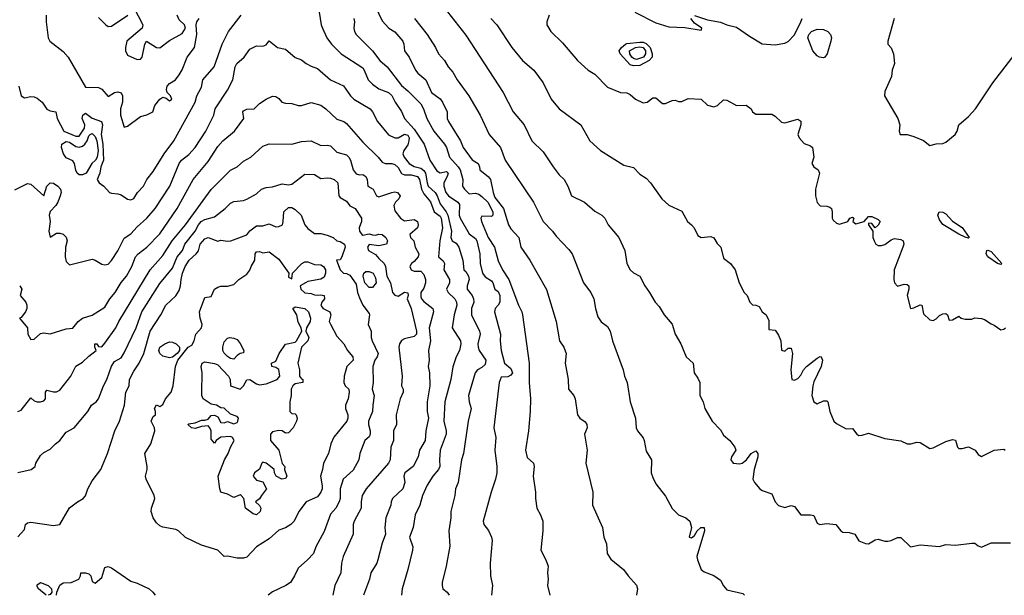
# Model space of a CAD drawing. Header units: metres. Extents: x -51132 to -49532, y -231222 to -229437.
# Tile 147 of 256: x -50122 to -49969, y -231222 to -231132. Entities that reach past the tile are written whole.
import ezdxf

# ---------------------------------------------------------------- set-up
doc = ezdxf.new("R2010")
doc.units = ezdxf.units.M
for name, color, linetype in [('CONTOUR_HALF', 8, 'Continuous'), ('CONTOUR_INDEX', 1, 'Continuous'), ('CONTOUR_INTER', 3, 'Continuous')]:
    doc.layers.add(name, color=color, linetype=linetype)

msp = doc.modelspace()

# ---------------------------------------------------------------- linework, layer by layer
at = {"layer": 'CONTOUR_HALF'}
for points, elevation in [([(-50057.7, -231128.26), (-50052.58, -231134.84), (-50046.76, -231143.76), (-50045.25, -231146.76), (-50043.53, -231148.76), (-50042.35, -231151.26), (-50040.58, -231152.96), (-50039.03, -231155.26), (-50038.08, -231156.51), (-50037.34, -231157.26), (-50036.77, -231158.26), (-50036.17, -231159.76), (-50034.15, -231160.76), (-50032.58, -231162.14), (-50031.48, -231162.76), (-50031.02, -231163.26), (-50030.48, -231164.26), (-50028.81, -231166.26), (-50027.92, -231168.26), (-50027.57, -231170.26), (-50027.1, -231171.26), (-50026.58, -231171.73), (-50025.57, -231172.26), (-50024.81, -231173.76), (-50024.07, -231174.76), (-50023.19, -231176.26), (-50022.58, -231176.92), (-50021.78, -231178.26), (-50020.58, -231179.71), (-50020.07, -231181.26), (-50019.21, -231182.76), (-50018.37, -231184.76), (-50017.29, -231185.76), (-50017.14, -231187.26), (-50016.58, -231188.04), (-50016.27, -231188.76), (-50016.29, -231190.76), (-50015.75, -231191.76), (-50015.51, -231192.76), (-50014.33, -231194.76), (-50013.08, -231196.07), (-50012.58, -231196.93), (-50011.62, -231197.76), (-50010.85, -231198.76), (-50010.67, -231199.26), (-50011.37, -231200.26), (-50011.46, -231200.76), (-50011.08, -231201.27), (-50010.08, -231201.38), (-50009.71, -231201.26), (-50009.05, -231200.76), (-50008.32, -231199.76), (-50007.58, -231199.35), (-50007.28, -231199.76), (-50007.28, -231200.26), (-50007.84, -231202.26), (-50008.02, -231203.76), (-50007.78, -231204.26), (-50006.98, -231205.26), (-50006.58, -231205.51), (-50005.08, -231206.03), (-50004.56, -231207.26), (-50004.08, -231207.83), (-50003.08, -231208.11), (-50002.08, -231207.82), (-50001.58, -231207.99), (-50000.58, -231209.26), (-49999.08, -231209.25), (-49998.58, -231209.4), (-49998.08, -231210.54), (-49997.63, -231210.76), (-49996.58, -231210.6), (-49995.16, -231210.76), (-49994.4, -231211.76), (-49994.08, -231211.96), (-49993.08, -231211.99), (-49992.21, -231212.26), (-49991.58, -231213.3), (-49990.58, -231213.74), (-49990.08, -231213.75), (-49989.08, -231213.17), (-49988.58, -231213.05), (-49987.58, -231213.36), (-49987.08, -231213.36), (-49986.58, -231213.27), (-49985.58, -231212.8), (-49985.08, -231212.81), (-49983.58, -231214.24), (-49982.08, -231213.91), (-49979.08, -231214.21), (-49978.08, -231213.87), (-49976.58, -231213.99), (-49974.08, -231213.66), (-49973.58, -231213.69), (-49973.08, -231214.1), (-49972.58, -231214.29), (-49971.08, -231213.64), (-49968.08, -231213.61)], 78.5), ([(-50104.08, -231130.53), (-50102.72, -231133.26), (-50102.78, -231133.76), (-50105.16, -231135.76), (-50105.4, -231136.76), (-50105.39, -231137.26), (-50105.08, -231137.95), (-50103.58, -231138.62), (-50103.08, -231138.55), (-50102.79, -231138.26), (-50102.4, -231136.26), (-50102.11, -231135.76), (-50100.58, -231136.75), (-50100.08, -231136.8), (-50098.58, -231135.65), (-50096.58, -231134.6), (-50096.09, -231133.76), (-50096.24, -231133.26), (-50097.08, -231132.44), (-50097.39, -231131.76)], 79.5), ([(-50067.08, -231129.46), (-50065.58, -231132.61), (-50064.51, -231133.76), (-50063.58, -231134.33), (-50062.35, -231135.76), (-50062.17, -231136.26), (-50062.09, -231137.26), (-50061.35, -231138.26), (-50060.39, -231140.26), (-50060.02, -231140.76), (-50058.79, -231141.76), (-50057.88, -231143.76), (-50056.58, -231144.74), (-50056.17, -231145.26), (-50055.48, -231146.76), (-50055.49, -231147.76), (-50055.27, -231148.26), (-50053.39, -231151.26), (-50053, -231152.26), (-50051.58, -231154.19), (-50050.67, -231154.76), (-50050.44, -231155.26), (-50050.38, -231155.76), (-50049.08, -231156.83), (-50048.75, -231157.26), (-50048.35, -231159.26), (-50048.08, -231160.05), (-50046.75, -231161.76), (-50045.93, -231164.26), (-50045.58, -231164.88), (-50044.34, -231166.26), (-50044.02, -231167.76), (-50042.65, -231169.76), (-50040.08, -231174.32), (-50038.57, -231179.26), (-50038.04, -231182.26), (-50037.38, -231183.26), (-50037, -231184.26), (-50037.18, -231185.76), (-50036.7, -231188.26), (-50036.67, -231189.76), (-50035.81, -231190.76), (-50035.6, -231191.26), (-50035.27, -231193.76), (-50034.9, -231194.26), (-50034.08, -231194.83), (-50033.8, -231195.26), (-50033.75, -231195.76), (-50034.17, -231196.76), (-50033.77, -231199.26), (-50033.96, -231201.26), (-50032.87, -231205.76), (-50032.94, -231207.76), (-50031.37, -231211.26), (-50031.17, -231212.76), (-50030.75, -231213.76), (-50030.62, -231215.26), (-50030.08, -231216.16), (-50028.09, -231217.76), (-50027.37, -231218.76), (-50026.08, -231220.19), (-50025.92, -231220.76), (-50026.09, -231221.76)], 79.5), ([(-50121.95, -231142.76), (-50121.58, -231144.25), (-50121.08, -231144.58), (-50120.08, -231144.36), (-50119.58, -231144.39), (-50119.08, -231144.6), (-50118.3, -231145.26), (-50117.58, -231146.32), (-50117.08, -231146.6), (-50116.18, -231146.76), (-50115.97, -231147.76), (-50114.93, -231149.76), (-50113.08, -231150.51), (-50112.58, -231150.49), (-50111.73, -231149.26), (-50111.69, -231148.76), (-50112.11, -231147.76), (-50112.03, -231147.26), (-50111.58, -231146.95), (-50110.58, -231147.72), (-50109.09, -231148.26), (-50108.94, -231148.76), (-50109.17, -231150.26), (-50108.88, -231151.76), (-50108.79, -231154.26), (-50109.21, -231155.26), (-50109.37, -231156.26), (-50109.77, -231157.26), (-50109.49, -231157.76), (-50108.75, -231158.26), (-50107.85, -231159.26), (-50107.58, -231159.38), (-50106.58, -231159.44), (-50106.08, -231159.61), (-50105.08, -231160.28), (-50104.58, -231160.38), (-50104.08, -231160.16), (-50103.5, -231159.26), (-50102.58, -231158.29), (-50102.05, -231157.26), (-50101.08, -231156.02), (-50099.41, -231153.26), (-50097.86, -231151.26), (-50094.57, -231145.26), (-50094.31, -231144.26), (-50093.58, -231142.93), (-50093.36, -231141.76), (-50091.63, -231139.76), (-50090.4, -231136.26), (-50089.4, -231134.26), (-50087.42, -231131.76)], 80.5), ([(-50109.58, -231132.08), (-50108.44, -231133.26), (-50108.08, -231133.48), (-50107.58, -231133.42), (-50105.04, -231131.76)], 79.5), ([(-50075.31, -231131.26), (-50075.01, -231133.26), (-50074.81, -231133.76), (-50074.12, -231135.26), (-50073.4, -231136.26), (-50071.92, -231137.76), (-50068.58, -231139.92), (-50068.33, -231140.26), (-50067.75, -231141.76), (-50067.08, -231142.42), (-50066.08, -231143.15), (-50064.58, -231143.72), (-50064.08, -231144.19), (-50063.55, -231145.26), (-50062.58, -231146.68), (-50062.09, -231147.76), (-50060.58, -231149.43), (-50059.03, -231151.76), (-50058.14, -231154.26), (-50057.08, -231155.88), (-50056.58, -231156.19), (-50055.58, -231156.01), (-50055.33, -231156.26), (-50055.46, -231156.76), (-50056, -231157.76), (-50056.01, -231158.26), (-50055.68, -231159.26), (-50055.26, -231159.76), (-50053.8, -231160.76), (-50053.58, -231161.11), (-50053.6, -231162.76), (-50053.45, -231163.26), (-50052.08, -231165.69), (-50051.08, -231166.38), (-50050.85, -231166.76), (-50050.41, -231168.76), (-50050.37, -231170.26), (-50049.97, -231171.76), (-50049.58, -231172.36), (-50048.58, -231172.97), (-50048.36, -231173.26), (-50048.08, -231174.24), (-50047.58, -231174.64), (-50047.32, -231175.26), (-50047.32, -231176.26), (-50047.58, -231176.76), (-50048.04, -231177.26), (-50048.13, -231177.76), (-50047.21, -231181.26), (-50047.25, -231182.26), (-50047.1, -231183.76), (-50046.58, -231185.76), (-50045.58, -231186.57), (-50045.32, -231187.26), (-50045.58, -231187.62), (-50046.08, -231187.85), (-50047.08, -231187.9), (-50047.41, -231188.76), (-50048.22, -231195.76), (-50047.91, -231197.26), (-50048.05, -231199.26), (-50047.76, -231201.76), (-50047.77, -231202.76), (-50047.95, -231203.76), (-50048.65, -231205.76), (-50049.86, -231210.26), (-50049.8, -231210.76), (-50049.08, -231211.69), (-50048.61, -231212.76), (-50048.51, -231213.26), (-50048.78, -231216.76), (-50048.73, -231218.76), (-50048.45, -231220.26), (-50048.57, -231221.76)], 80.5), ([(-50039.65, -231131.76), (-50040.03, -231132.76), (-50039.99, -231133.26), (-50039.37, -231134.26), (-50037.58, -231136.05), (-50035.26, -231138.76), (-50033.58, -231140.26), (-50032.58, -231140.89), (-50030.58, -231142.89), (-50028.58, -231143.75), (-50027.58, -231143.8), (-50027.08, -231144.03), (-50026.23, -231144.76), (-50025.08, -231145.35), (-50024.44, -231145.26), (-50023.58, -231144.57), (-50023.08, -231144.55), (-50022.08, -231145.43), (-50021.58, -231145.46), (-50020.58, -231145), (-50020.08, -231144.95), (-50019.58, -231145.15), (-50019.08, -231145.15), (-50018.08, -231144.69), (-50016.08, -231144.75), (-50015.08, -231145.7), (-50014.08, -231145.95), (-50013.54, -231145.76), (-50012.58, -231144.85), (-50012.08, -231144.95), (-50010.58, -231145.76), (-50009.08, -231145.7), (-50008.28, -231146.26), (-50008.08, -231146.76), (-50007.58, -231147.08), (-50005.08, -231147.1), (-50004.58, -231147.41), (-50003.58, -231148.33), (-50003.08, -231148.46), (-50001.08, -231147.86), (-50000.58, -231148.19), (-50000.6, -231148.76), (-50001.05, -231150.26), (-50000.85, -231150.76), (-50000.08, -231151.64), (-49999.08, -231152.02), (-49998.76, -231152.26), (-49998.6, -231153.76), (-49998.87, -231154.76), (-49998.58, -231155.27), (-49997.89, -231155.76), (-49997.68, -231156.26), (-49998.34, -231158.76), (-49998.3, -231159.76), (-49998.08, -231160.81), (-49997.58, -231161.32), (-49996.58, -231161.37), (-49996.08, -231161.54), (-49995.86, -231161.76), (-49995.74, -231162.26), (-49995.74, -231163.26), (-49995.58, -231163.53), (-49995.08, -231164.02), (-49994.58, -231164.19), (-49993.28, -231163.76), (-49992.98, -231163.26), (-49992.58, -231163.07), (-49992.38, -231163.26), (-49992.53, -231163.76), (-49992.08, -231164.14), (-49990.75, -231163.76), (-49990.08, -231162.99), (-49989.58, -231162.96), (-49988.58, -231163.44), (-49988.26, -231163.76), (-49988.58, -231164.3), (-49989.08, -231164.73), (-49989.58, -231164.04), (-49990.08, -231164.03), (-49990.1, -231164.26), (-49989.43, -231165.26), (-49989.4, -231166.26), (-49989.23, -231166.76), (-49988.98, -231167.26), (-49988.58, -231167.47), (-49988.08, -231167.48), (-49987.58, -231167.32), (-49986.58, -231166.59), (-49986.08, -231166.38), (-49985.08, -231166.54), (-49984.74, -231166.76), (-49984.63, -231167.26), (-49984.78, -231167.76), (-49986.13, -231171.26), (-49986.14, -231172.76), (-49986.08, -231173.26), (-49985.58, -231173.77), (-49984.58, -231173.48), (-49984.08, -231173.52), (-49983.86, -231173.76), (-49983.85, -231174.26), (-49984.11, -231175.26), (-49983.58, -231177.25), (-49983.08, -231177.15), (-49982.08, -231176.66), (-49981.83, -231176.76), (-49981.58, -231178.1), (-49980.58, -231179.03), (-49980.08, -231179.09), (-49979.58, -231178.85), (-49979.08, -231178.35), (-49978.58, -231178.06), (-49978.08, -231178.05), (-49977.84, -231178.26), (-49977.58, -231179.07), (-49977.08, -231179.01), (-49976.08, -231178.42), (-49975.7, -231178.76), (-49975.08, -231178.93), (-49974.08, -231178.92), (-49973.58, -231178.72), (-49972.58, -231178.83), (-49972.08, -231178.96), (-49971.08, -231179.65), (-49970.58, -231179.82), (-49969.58, -231180.56), (-49969.08, -231180.46), (-49968.84, -231180.26)], 77.5), ([(-49998.94, -231134.26), (-49998.08, -231133.92), (-49997.08, -231133.95), (-49996.42, -231134.26), (-49995.98, -231134.76), (-49995.85, -231135.26), (-49995.92, -231135.76), (-49996.51, -231137.76), (-49996.87, -231138.26), (-49997.08, -231138.36), (-49997.7, -231138.26), (-49998.08, -231138.04), (-49998.73, -231137.26), (-49999.5, -231135.26), (-49999.37, -231134.76), (-49998.94, -231134.26)], 77.5), ([(-50027.81, -231136.26), (-50027.58, -231136.14), (-50025.58, -231135.93), (-50025.08, -231135.95), (-50024.58, -231136.13), (-50023.97, -231136.76), (-50023.65, -231137.76), (-50023.65, -231138.26), (-50024.15, -231138.76), (-50025.58, -231139.52), (-50026.58, -231139.61), (-50027.08, -231139.44), (-50028.61, -231137.76), (-50028.76, -231137.26), (-50028.42, -231136.76), (-50027.81, -231136.26)], 77.5), ([(-50121.8, -231173.76), (-50121.49, -231174.26), (-50121.75, -231175.26), (-50120.87, -231176.26), (-50120.67, -231176.76), (-50120.7, -231177.26), (-50120.91, -231177.76), (-50121.58, -231178.66), (-50121.85, -231178.76), (-50120.61, -231180.26), (-50120.56, -231181.26), (-50120.08, -231182.08), (-50119.58, -231182.01), (-50118.58, -231181.14), (-50118.08, -231181.05), (-50117.08, -231181.19), (-50114.58, -231180.39), (-50113.58, -231180.29), (-50112.71, -231179.26), (-50112.08, -231178.77), (-50110.58, -231178.29), (-50108.58, -231177.05), (-50107.82, -231175.76), (-50106.98, -231174.76), (-50106.08, -231173.21), (-50105.22, -231172.26), (-50104.39, -231170.76), (-50103.81, -231169.26), (-50103.4, -231168.76), (-50102.08, -231167.76), (-50100.08, -231165.66), (-50097.38, -231161.76), (-50094.91, -231157.26), (-50092.58, -231154.43), (-50091.08, -231152.11), (-50090.27, -231151.26), (-50088.47, -231149.76), (-50087.03, -231147.76), (-50087.16, -231146.76), (-50087.08, -231146.57), (-50086.58, -231146.32), (-50085.43, -231146.26), (-50084.58, -231145.45), (-50083.58, -231144.77), (-50082.58, -231144.33), (-50082.08, -231144.35), (-50081.58, -231144.69), (-50081.11, -231145.26), (-50080.58, -231145.4), (-50079.58, -231145.46), (-50078.58, -231145.74), (-50078.08, -231145.76), (-50076.58, -231145.31), (-50075.08, -231145.71), (-50074.31, -231146.26), (-50072.58, -231147.89), (-50071.52, -231148.26), (-50071.08, -231148.54), (-50068.58, -231151.46), (-50066.17, -231153.76), (-50065.58, -231154.54), (-50065.08, -231154.76), (-50064.08, -231154.73), (-50063.58, -231154.91), (-50063.08, -231155.37), (-50062.58, -231156.32), (-50062.08, -231156.51), (-50061.08, -231156.53), (-50060.08, -231156.76), (-50059.79, -231157.26), (-50059.45, -231158.76), (-50059.08, -231159.46), (-50058.08, -231160.68), (-50057.49, -231162.26), (-50056.58, -231162.9), (-50056.42, -231163.26), (-50056.19, -231164.76), (-50056.62, -231166.76), (-50056.83, -231169.26), (-50056.08, -231169.85), (-50055.9, -231170.26), (-50055.99, -231171.26), (-50055.11, -231172.76), (-50055.11, -231173.26), (-50055.55, -231174.26), (-50055.33, -231174.76), (-50054.29, -231175.76), (-50054.04, -231176.26), (-50053.96, -231176.76), (-50054.38, -231178.26), (-50054.69, -231180.26), (-50053.41, -231182.26), (-50053.35, -231182.76), (-50053.57, -231183.76), (-50054.08, -231184.76), (-50054.58, -231186.32), (-50054.89, -231188.26), (-50055.82, -231191.76), (-50055.98, -231194.76), (-50055.61, -231196.26), (-50055.61, -231196.76), (-50056.57, -231199.26), (-50056.68, -231200.76), (-50056.59, -231201.76), (-50056.81, -231202.26), (-50057.7, -231203.26), (-50058.58, -231204.65), (-50059.3, -231206.26), (-50059.69, -231207.76), (-50060.44, -231209.26), (-50060.73, -231211.26), (-50061.31, -231212.76), (-50060.8, -231214.26), (-50060.84, -231214.76), (-50061.55, -231217.76), (-50062.45, -231220.76), (-50062.57, -231221.76)], 81.5), ([(-50122.08, -231202.72), (-50120.01, -231202.26), (-50119.42, -231201.76), (-50119.31, -231201.26), (-50118.58, -231200.07), (-50118.08, -231199.62), (-50117.08, -231199.09), (-50116.26, -231198.26), (-50115.55, -231197.76), (-50114.58, -231196.44), (-50113.36, -231195.76), (-50111.25, -231193.26), (-50110.64, -231192.26), (-50109.96, -231191.76), (-50109.58, -231191.29), (-50108.79, -231189.26), (-50108.27, -231188.26), (-50107.58, -231186.19), (-50107.08, -231185.49), (-50106.08, -231184.91), (-50105.58, -231184.14), (-50103.72, -231180.26), (-50102.83, -231177.76), (-50100.08, -231173.36), (-50098.08, -231171.01), (-50097.35, -231169.26), (-50096.53, -231168.26), (-50096.17, -231167.26), (-50094.59, -231165.26), (-50094.07, -231164.26), (-50093.62, -231163.76), (-50093.08, -231163.42), (-50091.58, -231163.04), (-50089.92, -231161.76), (-50089.08, -231160.93), (-50088.58, -231160.64), (-50087.08, -231160.51), (-50086.58, -231160.31), (-50085.08, -231159.48), (-50084.28, -231158.76), (-50083.58, -231158.47), (-50082.58, -231158.37), (-50081.08, -231157.89), (-50080.08, -231158.08), (-50079.58, -231157.98), (-50077.58, -231156.4), (-50076.08, -231156.47), (-50075.08, -231157.09), (-50074.08, -231156.96), (-50073.58, -231157.02), (-50073.02, -231157.26), (-50072.44, -231157.76), (-50072.28, -231159.76), (-50072.08, -231160.01), (-50071.08, -231160.59), (-50070.58, -231161.33), (-50069.75, -231161.76), (-50068.78, -231163.26), (-50068.77, -231163.76), (-50069.14, -231164.76), (-50069.1, -231165.26), (-50068.72, -231165.76), (-50068.58, -231165.89), (-50067.58, -231165.65), (-50067.08, -231165.84), (-50066.58, -231165.85), (-50066.08, -231165.7), (-50065.58, -231165.78), (-50064.98, -231166.26), (-50064.73, -231166.76), (-50064.89, -231167.26), (-50066.08, -231167.54), (-50067.58, -231167.33), (-50067.82, -231167.76), (-50067.66, -231168.26), (-50066.58, -231168.87), (-50066.08, -231169.52), (-50065.25, -231170.26), (-50065.05, -231170.76), (-50064.83, -231172.26), (-50064.27, -231173.26), (-50063.97, -231174.76), (-50063.58, -231175.19), (-50063.08, -231175.35), (-50062.08, -231174.72), (-50061.58, -231174.84), (-50061.53, -231175.26), (-50061.67, -231175.76), (-50061.05, -231177.26), (-50060.24, -231180.76), (-50060.24, -231181.26), (-50060.58, -231181.6), (-50062.08, -231181.97), (-50062.58, -231182.22), (-50062.89, -231182.76), (-50062.96, -231183.26), (-50062.45, -231187.76), (-50062.58, -231189.26), (-50062.28, -231189.76), (-50062.3, -231190.26), (-50062.77, -231191.26), (-50063.39, -231193.76), (-50063.34, -231195.26), (-50063.78, -231196.26), (-50063.79, -231197.76), (-50064.22, -231198.76), (-50064.31, -231200.76), (-50064.58, -231201.27), (-50068.05, -231205.26), (-50068.65, -231206.26), (-50068.84, -231207.26), (-50068.83, -231208.26), (-50069.9, -231210.26), (-50070.05, -231210.76), (-50070.04, -231212.26), (-50071.63, -231215.76), (-50071.89, -231216.76), (-50071.95, -231218.26), (-50072.92, -231220.26), (-50073.21, -231221.76)], 82.5), ([(-49979.15, -231162.26), (-49978.58, -231162.28), (-49978.08, -231162.58), (-49977.08, -231163.71), (-49975.58, -231164.7), (-49974.48, -231166.26), (-49974.58, -231166.33), (-49975.08, -231166.18), (-49976.08, -231165.73), (-49978.58, -231164.21), (-49979.08, -231163.47), (-49979.31, -231162.76), (-49979.15, -231162.26)], 77.5), ([(-50085.26, -231168.76), (-50085.08, -231168.47), (-50084.58, -231168.42), (-50084.08, -231168.64), (-50083.08, -231168.46), (-50081.58, -231169.61), (-50080.02, -231171.76), (-50080.08, -231172.4), (-50079.58, -231172.66), (-50079.49, -231171.76), (-50078.03, -231170.26), (-50077.58, -231170.02), (-50077.08, -231170.01), (-50076.08, -231170.41), (-50075.08, -231170.5), (-50074.65, -231170.76), (-50074.35, -231171.26), (-50074.36, -231171.76), (-50074.58, -231172.39), (-50075.08, -231172.71), (-50077.08, -231173.08), (-50077.47, -231173.26), (-50078.26, -231173.76), (-50078.16, -231174.26), (-50077.58, -231174.82), (-50076.58, -231174.95), (-50076.08, -231175.14), (-50075.58, -231175.21), (-50075.08, -231175.12), (-50074.55, -231175.26), (-50074.48, -231175.76), (-50074.9, -231176.26), (-50075.08, -231176.81), (-50074.69, -231177.26), (-50073.69, -231177.76), (-50073.51, -231178.26), (-50073.77, -231179.26), (-50073.58, -231179.7), (-50072.58, -231181.54), (-50071.49, -231182.76), (-50070.95, -231183.76), (-50070.11, -231184.76), (-50070.07, -231185.26), (-50071.05, -231186.26), (-50071.46, -231187.76), (-50071.49, -231188.76), (-50071.29, -231189.26), (-50070.73, -231189.76), (-50070.67, -231190.26), (-50070.85, -231191.26), (-50071.25, -231192.26), (-50071.26, -231192.76), (-50070.9, -231193.76), (-50070.88, -231194.26), (-50071.03, -231194.76), (-50073.08, -231197.24), (-50073.53, -231198.26), (-50073.88, -231199.76), (-50074.65, -231201.26), (-50074.8, -231202.26), (-50075.13, -231203.26), (-50074.86, -231204.76), (-50074.87, -231205.26), (-50075.06, -231205.76), (-50075.58, -231206.46), (-50077.35, -231207.26), (-50078.49, -231208.76), (-50079.19, -231210.26), (-50079.73, -231210.76), (-50080.58, -231211.28), (-50081.58, -231211.66), (-50083.08, -231212.97), (-50085.07, -231214.26), (-50086.58, -231215.83), (-50087.08, -231216.02), (-50088.08, -231216.02), (-50089.58, -231215.71), (-50090.08, -231215.74), (-50091.08, -231214.77), (-50093.58, -231213.97), (-50096.08, -231212.79), (-50097.15, -231211.76), (-50097.58, -231211.57), (-50099.58, -231211.21), (-50100.08, -231210.96), (-50100.58, -231210.51), (-50101.08, -231209.72), (-50101.38, -231208.76), (-50101.36, -231208.26), (-50100.84, -231206.76), (-50100.92, -231206.26), (-50102.18, -231203.76), (-50102.27, -231203.26), (-50102.01, -231202.26), (-50102.02, -231201.76), (-50102.36, -231199.76), (-50101.43, -231198.26), (-50100.81, -231196.26), (-50100.87, -231195.76), (-50101.39, -231194.76), (-50101.08, -231194), (-50100.73, -231193.76), (-50100.72, -231193.26), (-50100.91, -231192.76), (-50100.58, -231192.19), (-50100.08, -231192.45), (-50099.58, -231192.17), (-50099.16, -231191.26), (-50098.31, -231190.26), (-50097.97, -231189.26), (-50097.61, -231186.26), (-50097.26, -231185.26), (-50095.67, -231183.26), (-50095.08, -231182.95), (-50094.74, -231182.26), (-50094.45, -231181.26), (-50093.58, -231180.26), (-50093.48, -231179.76), (-50093.82, -231178.76), (-50093.9, -231177.76), (-50093.08, -231175.55), (-50092.08, -231175.4), (-50091.59, -231174.26), (-50091.08, -231173.93), (-50090.58, -231173.79), (-50089.58, -231173.79), (-50088.58, -231173.52), (-50087.79, -231172.76), (-50086.58, -231171.93), (-50086.08, -231171.31), (-50085.9, -231170.76), (-50085.33, -231169.76), (-50085.26, -231168.76)], 83.5), ([(-49971.72, -231168.26), (-49971.58, -231168.19), (-49971.08, -231168.42), (-49969.43, -231170.26), (-49969.58, -231170.41), (-49970.08, -231170.29), (-49971.56, -231169.26), (-49971.83, -231168.76), (-49971.72, -231168.26)], 77.5), ([(-50099.29, -231182.76), (-50098.58, -231182.42), (-50098.08, -231182.46), (-50097.51, -231182.76), (-50096.99, -231183.26), (-50097.03, -231183.76), (-50097.38, -231184.26), (-50098.08, -231184.82), (-50098.58, -231184.93), (-50099.58, -231184.66), (-50100.08, -231184.26), (-50100.22, -231183.76), (-50100.08, -231183.26), (-50099.29, -231182.76)], 83.5), ([(-50116.07, -231221.76), (-50116.06, -231221.26), (-50115.58, -231220.18), (-50115.08, -231219.82), (-50113.81, -231219.76), (-50112.62, -231219.26), (-50112.37, -231218.76), (-50112.31, -231218.26), (-50111.58, -231218.25), (-50111.08, -231218.44), (-50110.78, -231218.76), (-50110.58, -231219.62), (-50110.08, -231219.9), (-50109.08, -231218.98), (-50108.58, -231217.46), (-50108.08, -231217.31), (-50107.58, -231217.51), (-50104.58, -231219.59), (-50103.58, -231219.88), (-50101.71, -231220.76), (-50101.13, -231221.26), (-50100.8, -231221.76)], 83.5), ([(-50117.67, -231221.76), (-50118.86, -231220.76), (-50119.08, -231220.39), (-50119.08, -231220.14), (-50118.58, -231219.78), (-50117.37, -231220.26), (-50116.89, -231220.76), (-50116.8, -231221.26), (-50117.08, -231221.61), (-50117.38, -231221.76)], 83.5)]:
    msp.add_lwpolyline(points, dxfattribs=dict(at, elevation=elevation))
at = {"layer": 'CONTOUR_INDEX', "elevation": 80}
for points in [[(-50117.72, -231131.76), (-50117.7, -231132.76), (-50117.37, -231135.26), (-50117.1, -231135.76), (-50115.08, -231137.35), (-50114.27, -231138.26), (-50111.58, -231142.9), (-50109.58, -231142.98), (-50109.08, -231143.22), (-50108.08, -231144.36), (-50107.08, -231143.74), (-50106.58, -231143.64), (-50106.08, -231143.79), (-50105.86, -231144.26), (-50105.83, -231145.26), (-50106.14, -231146.26), (-50106.18, -231147.26), (-50105.58, -231149.09), (-50105.08, -231148.98), (-50103.08, -231147.45), (-50102.08, -231147.2), (-50101.12, -231146.76), (-50100.81, -231145.76), (-50100.08, -231144.78), (-50099.58, -231144.44), (-50099.08, -231144.63), (-50098.58, -231145.03), (-50098.17, -231144.76), (-50098.4, -231144.26), (-50098.92, -231143.76), (-50099.02, -231143.26), (-50098.9, -231142.76), (-50098.58, -231142.36), (-50097.64, -231141.76), (-50097.08, -231140.99), (-50096.58, -231140.24), (-50095.8, -231138.26), (-50094.66, -231136.76), (-50094.3, -231134.76), (-50094.43, -231133.26), (-50094.33, -231132.76), (-50093.95, -231132.26)], [(-50069.97, -231132.26), (-50069.83, -231132.76), (-50069.94, -231133.76), (-50069.86, -231134.26), (-50069.61, -231134.76), (-50067.07, -231137.26), (-50065.92, -231138.76), (-50064.77, -231139.76), (-50062.58, -231142.63), (-50061.58, -231143.46), (-50059.58, -231145.49), (-50059.12, -231146.26), (-50058.65, -231147.76), (-50057.56, -231149.76), (-50055.89, -231151.76), (-50055.59, -231152.26), (-50055.13, -231153.76), (-50053.77, -231155.26), (-50053.46, -231155.76), (-50053.04, -231157.26), (-50053.08, -231158.26), (-50052.8, -231158.76), (-50052.08, -231159.48), (-50051.08, -231159.38), (-50050.58, -231159.49), (-50050.08, -231159.88), (-50049.17, -231160.76), (-50048.38, -231162.26), (-50048.38, -231162.76), (-50048.58, -231162.96), (-50050.08, -231162.94), (-50050.26, -231163.26), (-50050.14, -231163.76), (-50049.1, -231166.26), (-50048.12, -231167.76), (-50047.58, -231169.84), (-50046.87, -231171.26), (-50045.88, -231172.76), (-50044.38, -231176.76), (-50043.86, -231177.76), (-50043.76, -231178.26), (-50042.74, -231185.76), (-50042.73, -231188.76), (-50042.55, -231191.26), (-50042.58, -231193.26), (-50042.85, -231196.26), (-50043.34, -231199.26), (-50043.08, -231200.39), (-50042.05, -231201.26), (-50041.96, -231201.76), (-50042.14, -231203.26), (-50041.74, -231205.76), (-50041.77, -231206.76), (-50041.54, -231208.26), (-50040.98, -231209.26), (-50040.65, -231210.26), (-50040.64, -231211.76), (-50040.94, -231214.76), (-50040.16, -231216.26), (-50039.82, -231217.26), (-50039.9, -231218.26), (-50039.79, -231219.26), (-50039.9, -231220.26), (-50039.53, -231221.76)]]:
    msp.add_lwpolyline(points, dxfattribs=at)
at = {"layer": 'CONTOUR_INTER'}
for points, elevation in [([(-50026.34, -231131.26), (-50023.08, -231132.91), (-50021.08, -231133.52), (-50018.58, -231133.64), (-50016.08, -231134.08), (-50015.96, -231133.76), (-50017.08, -231132.97), (-50017.66, -231132.26)], 77), ([(-50017.08, -231131.77), (-50015.08, -231132.48), (-50013.08, -231132.84), (-50012.08, -231133.25), (-50010.58, -231133.62), (-50008.58, -231135), (-50006.58, -231136.17), (-50004.58, -231136.34), (-50003.08, -231136.06), (-50002.58, -231135.84), (-50001.58, -231134.77), (-50000.57, -231132.76), (-50000.39, -231132.26)], 77), ([(-50060.54, -231132.26), (-50058.55, -231134.76), (-50057.26, -231136.76), (-50056.8, -231137.76), (-50055.91, -231138.76), (-50055.32, -231139.76), (-50054.58, -231140.58), (-50053.92, -231141.76), (-50052.13, -231144.26), (-50050.34, -231147.26), (-50048.97, -231150.26), (-50047.19, -231152.26), (-50046.49, -231154.26), (-50042.06, -231160.76), (-50040.55, -231163.76), (-50039.14, -231165.26), (-50038.58, -231166.04), (-50036.58, -231168.1), (-50036.08, -231168.79), (-50034.33, -231173.26), (-50033.2, -231174.76), (-50032.69, -231175.76), (-50032.46, -231177.26), (-50032.08, -231178.57), (-50031.58, -231179.31), (-50030.58, -231180.03), (-50030.19, -231180.76), (-50029.84, -231182.26), (-50028.17, -231186.76), (-50027.95, -231187.76), (-50027.55, -231188.76), (-50027.1, -231191.76), (-50026.26, -231194.26), (-50026.16, -231195.76), (-50025.96, -231196.26), (-50025.08, -231197.34), (-50024.9, -231197.76), (-50024.58, -231199.41), (-50023.77, -231200.76), (-50023.8, -231202.76), (-50023.58, -231203.49), (-50023.08, -231204.44), (-50021.58, -231206.37), (-50020.58, -231208.31), (-50019.58, -231209.28), (-50018.42, -231209.76), (-50017.84, -231210.26), (-50017.56, -231211.26), (-50017.9, -231212.76), (-50017.58, -231212.82), (-50017.08, -231212.49), (-50016.69, -231211.76), (-50016.11, -231211.26), (-50015.58, -231211.26), (-50015.56, -231211.76), (-50016.71, -231215.76), (-50016.64, -231216.26), (-50016.06, -231217.76), (-50015.58, -231218.11), (-50014.08, -231218.68), (-50013.08, -231219.4), (-50012.58, -231220.3), (-50012.08, -231220.89), (-50009.58, -231221.46), (-50009.36, -231221.76)], 79), ([(-50048.7, -231132.26), (-50047.75, -231133.26), (-50045.46, -231136.76), (-50043.78, -231138.76), (-50042.02, -231140.26), (-50040.58, -231142.23), (-50039.33, -231144.76), (-50038.08, -231146.26), (-50034.73, -231148.76), (-50033.31, -231151.26), (-50031.7, -231152.76), (-50028.08, -231155), (-50026.58, -231155.35), (-50025.58, -231156.41), (-50024.58, -231157.05), (-50023.9, -231157.76), (-50022.18, -231160.26), (-50021.08, -231161.22), (-50019.08, -231162.16), (-50018.19, -231163.76), (-50017.54, -231164.26), (-50017.16, -231164.76), (-50016.58, -231165.91), (-50016.08, -231166.23), (-50014.58, -231166.09), (-50014.08, -231166.3), (-50013.58, -231167.18), (-50013, -231167.76), (-50012.58, -231169.42), (-50011.49, -231170.26), (-50010.76, -231171.26), (-50010.16, -231173.26), (-50009.4, -231174.76), (-50008.92, -231175.26), (-50008.52, -231176.26), (-50008.08, -231176.67), (-50007.58, -231176.72), (-50007.08, -231176.94), (-50006.58, -231177.78), (-50005.95, -231178.26), (-50005.58, -231179.1), (-50005.58, -231180.49), (-50004.58, -231180.64), (-50004.08, -231181.4), (-50003.72, -231182.26), (-50003.58, -231183.72), (-50003.08, -231183.88), (-50002.58, -231183.41), (-50002.08, -231183.4), (-50001.87, -231184.26), (-50002.12, -231186.76), (-50001.98, -231188.26), (-50001.58, -231188.38), (-50001.08, -231188.13), (-50000.58, -231187.62), (-50000.2, -231186.76), (-49999.7, -231186.26), (-49998.08, -231184.94), (-49997.58, -231184.71), (-49997.45, -231184.76), (-49997.25, -231185.26), (-49997.45, -231186.26), (-49998.58, -231188.61), (-49998.74, -231189.26), (-49998.88, -231190.76), (-49998.59, -231191.76), (-49998.08, -231192.04), (-49997.08, -231191.56), (-49996.58, -231191.59), (-49996.39, -231191.76), (-49996.1, -231193.26), (-49995.47, -231194.76), (-49995.08, -231195.12), (-49993.58, -231195.93), (-49992.58, -231195.89), (-49991.9, -231196.76), (-49991.58, -231196.94), (-49991.08, -231196.9), (-49990.08, -231196.58), (-49987.58, -231197.44), (-49985.08, -231197.78), (-49984.08, -231198.23), (-49983.5, -231198.26), (-49982.58, -231198.01), (-49982.08, -231198.07), (-49980.58, -231198.97), (-49980.08, -231198.9), (-49978.08, -231197.87), (-49977.08, -231197.58), (-49976.58, -231197.7), (-49976.28, -231198.76), (-49976.08, -231198.98), (-49975.58, -231198.99), (-49974.58, -231198.72), (-49973.55, -231199.26), (-49973.08, -231199.91), (-49972.58, -231200.21), (-49970.58, -231199.23), (-49969.08, -231199.1), (-49968.89, -231199.26)], 78), ([(-49986.12, -231132.26), (-49987.11, -231135.76), (-49987.1, -231136.26), (-49986.58, -231136.83), (-49986.22, -231137.76), (-49986.05, -231139.26), (-49986.42, -231140.26), (-49986.54, -231141.26), (-49987.58, -231143.58), (-49987.59, -231144.26), (-49985.52, -231147.76), (-49985.25, -231148.76), (-49985.34, -231149.76), (-49985.19, -231150.26), (-49984.08, -231150.26), (-49983.08, -231150.58), (-49981.58, -231151.18), (-49980.58, -231151.96), (-49979.58, -231151.71), (-49978.58, -231151.66), (-49978.08, -231151.45), (-49976.67, -231150.26), (-49976.36, -231149.76), (-49976.06, -231148.76), (-49974.58, -231147.46), (-49973.5, -231146.26), (-49970.79, -231142.26), (-49965.43, -231135.26)], 77), ([(-50122.58, -231158.86), (-50120.58, -231157.85), (-50120.08, -231157.97), (-50118.08, -231159.76), (-50117.58, -231158.29), (-50117.08, -231157.75), (-50116.58, -231157.83), (-50115.86, -231158.26), (-50115.46, -231158.76), (-50115.39, -231159.26), (-50115.53, -231159.76), (-50115.86, -231160.76), (-50116.17, -231161.26), (-50117.08, -231162.18), (-50117.23, -231162.76), (-50117.05, -231163.76), (-50117.28, -231165.26), (-50117.08, -231166.16), (-50116.08, -231165.55), (-50115.58, -231165.55), (-50115.08, -231165.7), (-50114.58, -231166.21), (-50114.44, -231166.76), (-50114.67, -231167.76), (-50114.75, -231169.26), (-50114.58, -231169.97), (-50114.08, -231170.49), (-50110.58, -231169.61), (-50110.08, -231169.75), (-50109.08, -231170.36), (-50108.58, -231170.49), (-50108.08, -231170.37), (-50107.58, -231169.83), (-50106.58, -231168.32), (-50105.58, -231166.32), (-50104.58, -231165.69), (-50103.58, -231164.58), (-50102.07, -231163.26), (-50100.78, -231161.76), (-50098.53, -231158.26), (-50097.05, -231154.76), (-50096.68, -231154.26), (-50095.58, -231153.37), (-50094.58, -231152.26), (-50092.94, -231149.76), (-50091.68, -231147.26), (-50091.47, -231146.26), (-50089.58, -231143.39), (-50088.73, -231141.76), (-50088.37, -231139.76), (-50088.11, -231139.26), (-50086.97, -231138.26), (-50086.08, -231137), (-50085.08, -231136.47), (-50084.08, -231136.54), (-50083.58, -231136.32), (-50083.08, -231135.73), (-50081.79, -231136.76), (-50080.58, -231137), (-50079.08, -231138.3), (-50078.08, -231138.69), (-50077.35, -231139.26), (-50076.58, -231139.66), (-50075.58, -231140), (-50073.58, -231141.78), (-50071.58, -231142.71), (-50070.46, -231144.26), (-50069.96, -231144.76), (-50067.43, -231146.26), (-50067.04, -231146.76), (-50066.27, -231148.26), (-50064.58, -231150.29), (-50063.58, -231150.78), (-50063.08, -231150.77), (-50062.08, -231150.18), (-50061.58, -231150.36), (-50061.36, -231150.76), (-50061.4, -231151.26), (-50061.58, -231151.88), (-50062.22, -231152.76), (-50062.36, -231153.26), (-50062.15, -231153.76), (-50061.39, -231154.76), (-50060.58, -231155.21), (-50059.58, -231155.48), (-50059.08, -231155.84), (-50058.83, -231156.26), (-50058.6, -231157.76), (-50058.42, -231158.26), (-50057.33, -231159.26), (-50057.03, -231159.76), (-50056.58, -231161.02), (-50055.61, -231162.26), (-50055.37, -231162.76), (-50054.81, -231165.26), (-50054.91, -231166.26), (-50054.68, -231166.76), (-50054.08, -231167.13), (-50053.64, -231167.76), (-50053.04, -231169.76), (-50052.86, -231171.26), (-50052.58, -231171.52), (-50052.15, -231172.26), (-50052.06, -231172.76), (-50052.36, -231173.76), (-50052.39, -231174.26), (-50051.58, -231175.25), (-50051.36, -231175.76), (-50051.35, -231176.26), (-50051.67, -231177.26), (-50051.67, -231178.26), (-50050.44, -231180.76), (-50050.35, -231181.26), (-50050.71, -231182.76), (-50050.68, -231183.26), (-50050.5, -231183.76), (-50049.49, -231185.26), (-50049.58, -231185.93), (-50050.08, -231186.41), (-50050.75, -231186.76), (-50051.12, -231187.26), (-50052.15, -231190.76), (-50052.08, -231191.75), (-50051.73, -231192.76), (-50052.21, -231194.76), (-50052.94, -231199.76), (-50053.23, -231200.76), (-50053.77, -231204.26), (-50054.18, -231205.26), (-50054.26, -231206.26), (-50054.92, -231208.76), (-50054.9, -231209.76), (-50055.22, -231211.76), (-50055.08, -231214.12), (-50055.61, -231217.26), (-50056.24, -231219.76), (-50056.27, -231220.26), (-50056.14, -231220.76), (-50055.46, -231221.26), (-50055.15, -231221.76)], 81), ([(-50026.25, -231136.76), (-50025.58, -231136.63), (-50025.07, -231136.76), (-50024.7, -231137.26), (-50024.68, -231137.76), (-50025.03, -231138.26), (-50026.08, -231138.62), (-50026.58, -231138.46), (-50026.81, -231138.26), (-50027.14, -231137.76), (-50027.18, -231137.26), (-50026.25, -231136.76)], 78), ([(-50110.86, -231150.26), (-50110.58, -231150.08), (-50110.38, -231150.26), (-50110.08, -231150.56), (-50109.81, -231151.26), (-50109.65, -231152.76), (-50109.76, -231153.76), (-50110.05, -231154.26), (-50110.62, -231154.76), (-50111.5, -231156.26), (-50112.08, -231156.53), (-50112.58, -231156.5), (-50112.86, -231156.26), (-50113.08, -231155.78), (-50113.28, -231154.76), (-50113.58, -231154.32), (-50114.58, -231153.85), (-50115.02, -231153.26), (-50115.34, -231152.26), (-50115.24, -231151.76), (-50114.58, -231151.33), (-50114.08, -231151.44), (-50113.08, -231152.1), (-50112.58, -231152.24), (-50112.08, -231152.06), (-50111.69, -231151.76), (-50111.35, -231151.26), (-50111.08, -231150.45), (-50110.86, -231150.26)], 81), ([(-50122.08, -231193.26), (-50121.58, -231193.05), (-50120.08, -231191.14), (-50119.58, -231191.6), (-50119.08, -231191.75), (-50118.58, -231191.76), (-50118.08, -231191.56), (-50117.8, -231191.26), (-50117.8, -231190.26), (-50117.58, -231189.93), (-50116.58, -231190.19), (-50116.08, -231190.18), (-50115.58, -231189.92), (-50113.85, -231187.76), (-50113.08, -231186.18), (-50112.08, -231185.59), (-50111.08, -231184.63), (-50109.93, -231183.76), (-50110.13, -231183.26), (-50110.14, -231182.76), (-50109.82, -231182.76), (-50109.58, -231183.15), (-50109.08, -231183.18), (-50108.58, -231182.61), (-50106.89, -231180.26), (-50106.42, -231179.26), (-50101.55, -231171.26), (-50099.58, -231169.02), (-50098.14, -231166.76), (-50096.08, -231164.29), (-50092.08, -231158.79), (-50089.08, -231155.8), (-50088.07, -231155.26), (-50087.08, -231154.38), (-50085.95, -231153.76), (-50084.08, -231152.07), (-50083.08, -231151.72), (-50079.58, -231151.76), (-50078.08, -231151.35), (-50076.58, -231151.26), (-50075.08, -231151.98), (-50074.08, -231151.92), (-50073.58, -231152.01), (-50072.58, -231152.99), (-50071.08, -231153.4), (-50070.71, -231153.76), (-50070.46, -231154.26), (-50070.06, -231155.76), (-50069.58, -231156.34), (-50069.08, -231156.51), (-50068.58, -231156.46), (-50068.08, -231156.75), (-50067.88, -231157.26), (-50067.79, -231158.26), (-50066.97, -231158.76), (-50066.43, -231159.76), (-50066.08, -231159.93), (-50064.08, -231159.23), (-50063.58, -231159.14), (-50063.16, -231159.26), (-50062.78, -231159.76), (-50062.95, -231160.26), (-50063.47, -231160.76), (-50063.77, -231161.26), (-50063.58, -231162.12), (-50062.7, -231163.26), (-50062.08, -231163.66), (-50060.58, -231163.42), (-50060.08, -231163.76), (-50059.95, -231164.26), (-50060.08, -231164.76), (-50061.29, -231165.76), (-50061.15, -231166.26), (-50060.62, -231166.76), (-50060.46, -231167.76), (-50059.88, -231168.76), (-50059.96, -231169.26), (-50060.58, -231169.97), (-50061, -231170.26), (-50061.26, -231170.76), (-50061.08, -231171.27), (-50060.58, -231171.46), (-50059.58, -231171.48), (-50059.08, -231171.99), (-50058.81, -231172.76), (-50058.81, -231173.26), (-50059.08, -231174.09), (-50059.55, -231174.76), (-50059.58, -231175.44), (-50059.47, -231175.76), (-50059.08, -231176.18), (-50057.67, -231177.26), (-50057.59, -231177.76), (-50058.26, -231180.26), (-50058.05, -231182.26), (-50058.39, -231183.76), (-50058.26, -231185.26), (-50058.43, -231186.26), (-50058.23, -231187.26), (-50058.15, -231189.26), (-50058.56, -231191.76), (-50058.59, -231193.26), (-50058.35, -231194.26), (-50058.78, -231196.26), (-50058.86, -231197.76), (-50059.74, -231199.26), (-50059.96, -231200.26), (-50060.76, -231201.76), (-50062.06, -231202.76), (-50062.22, -231203.26), (-50062.05, -231204.26), (-50062.35, -231205.26), (-50063.95, -231206.76), (-50064.18, -231207.26), (-50064.21, -231207.76), (-50064.99, -231209.76), (-50065.15, -231211.26), (-50065.06, -231212.26), (-50065.58, -231213.65), (-50066.24, -231216.26), (-50066.39, -231216.76), (-50067.31, -231218.26), (-50067.54, -231219.26), (-50068.47, -231221.76)], 82), ([(-50122.08, -231212.7), (-50121.08, -231211.57), (-50120.88, -231210.76), (-50120.58, -231210.49), (-50120.08, -231210.43), (-50116.58, -231210.95), (-50115.58, -231210.76), (-50114.08, -231208.2), (-50112.85, -231207.26), (-50111.96, -231206.76), (-50111.58, -231206.33), (-50111.23, -231205.26), (-50110.58, -231203.98), (-50109.19, -231202.26), (-50108.17, -231199.76), (-50107.06, -231196.26), (-50106.33, -231194.76), (-50105.54, -231192.26), (-50105.31, -231190.26), (-50104.83, -231189.26), (-50104.77, -231188.26), (-50104.08, -231186.96), (-50103.24, -231185.76), (-50102.55, -231184.26), (-50101.55, -231180.76), (-50099.89, -231178.26), (-50099.14, -231176.76), (-50097.58, -231175.28), (-50097.08, -231174.45), (-50096.85, -231173.76), (-50096.77, -231172.76), (-50096.52, -231171.76), (-50096.14, -231170.76), (-50095.51, -231169.76), (-50094.41, -231168.76), (-50094.08, -231168.28), (-50093.81, -231167.26), (-50093.08, -231166.43), (-50092.58, -231166.25), (-50091.08, -231166.78), (-50090.58, -231166.66), (-50089.58, -231166.81), (-50089.05, -231166.76), (-50086.58, -231165.82), (-50086.08, -231165.18), (-50085.08, -231164.44), (-50084.08, -231164.4), (-50083.08, -231164.12), (-50082.08, -231164.56), (-50081.58, -231164.53), (-50081.04, -231164.26), (-50080.9, -231163.76), (-50080.82, -231162.26), (-50080.08, -231161.6), (-50079.58, -231161.57), (-50079.08, -231161.88), (-50078.15, -231162.76), (-50077.57, -231164.26), (-50077.08, -231164.85), (-50076.08, -231165.63), (-50075.08, -231165.63), (-50074.08, -231165.87), (-50073.15, -231166.26), (-50072.58, -231166.74), (-50072.08, -231166.86), (-50071.41, -231167.26), (-50071.31, -231167.76), (-50071.83, -231169.26), (-50072.08, -231169.71), (-50072.62, -231169.76), (-50072.05, -231171.26), (-50071.58, -231171.78), (-50071.08, -231171.8), (-50070.58, -231172.07), (-50069.58, -231173.49), (-50069.38, -231174.76), (-50069.08, -231175.58), (-50068.55, -231176.76), (-50067.58, -231178.02), (-50067.52, -231178.26), (-50067.73, -231179.76), (-50067.26, -231180.76), (-50067.24, -231181.76), (-50067.09, -231182.26), (-50066.17, -231184.26), (-50066.33, -231184.76), (-50066.71, -231185.26), (-50067, -231186.26), (-50066.97, -231188.76), (-50067.12, -231189.76), (-50066.82, -231190.76), (-50067.03, -231192.26), (-50067.04, -231193.26), (-50067.66, -231194.76), (-50067.69, -231195.26), (-50067.42, -231196.26), (-50067.42, -231196.76), (-50067.58, -231197.17), (-50068.25, -231197.76), (-50069.03, -231199.76), (-50069.18, -231200.76), (-50070.08, -231202.33), (-50071.6, -231203.76), (-50072.06, -231205.26), (-50072.06, -231206.76), (-50072.21, -231207.26), (-50072.73, -231208.26), (-50073.58, -231209.16), (-50074.58, -231211.88), (-50075.87, -231214.26), (-50076.23, -231215.26), (-50077.13, -231216.26), (-50078.58, -231217.54), (-50079.15, -231218.76), (-50079.78, -231219.76), (-50080.53, -231220.26), (-50082.58, -231221.23), (-50083.23, -231221.76)], 83), ([(-50068.4, -231171.76), (-50068.08, -231171.53), (-50067.58, -231171.51), (-50066.96, -231171.76), (-50066.58, -231172.48), (-50066.51, -231173.26), (-50067.08, -231173.98), (-50067.58, -231173.99), (-50068.27, -231173.26), (-50068.5, -231172.26), (-50068.4, -231171.76)], 83), ([(-50079.42, -231177.26), (-50079.08, -231177.01), (-50077.58, -231177.27), (-50076.97, -231177.76), (-50076.67, -231178.76), (-50076.74, -231179.26), (-50077.28, -231180.26), (-50077.38, -231180.76), (-50076.95, -231181.76), (-50077.1, -231182.26), (-50078.1, -231183.26), (-50078.63, -231185.76), (-50078.37, -231186.76), (-50078.36, -231187.76), (-50078.08, -231188.17), (-50077.89, -231188.26), (-50077.88, -231188.76), (-50079.08, -231188.95), (-50079.43, -231189.26), (-50079.67, -231189.76), (-50079.68, -231190.76), (-50079.91, -231191.76), (-50079.89, -231193.26), (-50079.58, -231193.53), (-50079.08, -231193.59), (-50078.88, -231193.76), (-50078.74, -231194.26), (-50078.85, -231194.76), (-50079.36, -231195.76), (-50080.08, -231196.57), (-50080.58, -231196.62), (-50081.08, -231196.25), (-50081.58, -231196.18), (-50082.58, -231196.38), (-50082.91, -231196.76), (-50082.89, -231197.76), (-50081.61, -231199.26), (-50081.08, -231201.31), (-50080.64, -231201.76), (-50080.72, -231202.26), (-50080.36, -231203.26), (-50080.58, -231203.65), (-50081.15, -231203.76), (-50081.99, -231203.26), (-50082.28, -231202.76), (-50082.31, -231202.26), (-50082.9, -231201.76), (-50083.58, -231201.23), (-50084.08, -231201.11), (-50084.22, -231201.26), (-50084.58, -231202.2), (-50085.39, -231202.76), (-50085.55, -231203.26), (-50085.08, -231203.88), (-50084.08, -231204.17), (-50083.51, -231205.26), (-50084.3, -231206.26), (-50084.58, -231206.8), (-50085.21, -231207.26), (-50084.58, -231207.84), (-50084.37, -231208.26), (-50084.51, -231208.76), (-50085.08, -231209.26), (-50085.58, -231209.12), (-50086.78, -231208.26), (-50087.02, -231206.76), (-50087.46, -231206.26), (-50087.58, -231206.17), (-50088.58, -231206.6), (-50089.58, -231206.05), (-50090.58, -231205.73), (-50090.76, -231205.26), (-50091, -231203.26), (-50090.01, -231200.76), (-50089.44, -231199.76), (-50089.11, -231198.76), (-50088.5, -231197.76), (-50088.8, -231197.26), (-50089.08, -231197.12), (-50090.58, -231197.23), (-50091.32, -231197.76), (-50091.58, -231198.17), (-50092.08, -231197.53), (-50092.11, -231196.26), (-50092.3, -231195.76), (-50092.58, -231195.45), (-50093.58, -231195.54), (-50094.58, -231195.88), (-50095.13, -231195.76), (-50095.71, -231195.26), (-50095.58, -231195.13), (-50094.58, -231195.02), (-50093.58, -231194.56), (-50093.08, -231194.6), (-50092.58, -231194.41), (-50092.08, -231193.87), (-50091.58, -231193.79), (-50091.08, -231194.06), (-50090.58, -231194.94), (-50090.08, -231194.97), (-50089.58, -231194.81), (-50088.58, -231195.13), (-50088.08, -231194.93), (-50087.97, -231194.76), (-50087.86, -231194.26), (-50088.08, -231194.03), (-50089.08, -231193.67), (-50090.08, -231192.7), (-50090.58, -231192.65), (-50091.26, -231192.26), (-50092.08, -231192.08), (-50093.31, -231191.26), (-50093.52, -231190.76), (-50093.55, -231190.26), (-50093.48, -231187.26), (-50093.65, -231186.26), (-50093.47, -231185.76), (-50093.08, -231185.54), (-50091.58, -231185.77), (-50091.08, -231185.97), (-50089.4, -231187.76), (-50089.14, -231188.26), (-50089.08, -231189.26), (-50087.58, -231189.78), (-50087.1, -231189.26), (-50086.58, -231188.3), (-50086.08, -231188.26), (-50085.08, -231188.95), (-50084.58, -231189.08), (-50083.58, -231188.94), (-50081.83, -231188.26), (-50081.43, -231187.76), (-50081.58, -231186.71), (-50082.08, -231186.41), (-50082.67, -231186.26), (-50082.74, -231185.76), (-50082.08, -231185.41), (-50081.54, -231184.26), (-50080.58, -231182.8), (-50079.08, -231182.48), (-50078.84, -231182.26), (-50078.02, -231180.76), (-50078.12, -231180.26), (-50078.58, -231179.4), (-50078.78, -231178.26), (-50079.42, -231177.26)], 84), ([(-50089.2, -231181.76), (-50088.58, -231181.84), (-50088.08, -231182.06), (-50087.58, -231182.7), (-50087.01, -231183.76), (-50087.08, -231184.14), (-50087.58, -231184.25), (-50088.08, -231184.55), (-50088.58, -231185.1), (-50089.08, -231185.03), (-50089.58, -231184.68), (-50090.08, -231184.2), (-50090.26, -231183.76), (-50090.3, -231183.26), (-50090.08, -231182.41), (-50089.58, -231181.84), (-50089.2, -231181.76)], 84)]:
    msp.add_lwpolyline(points, dxfattribs=dict(at, elevation=elevation))

doc.saveas('drawing.dxf')
